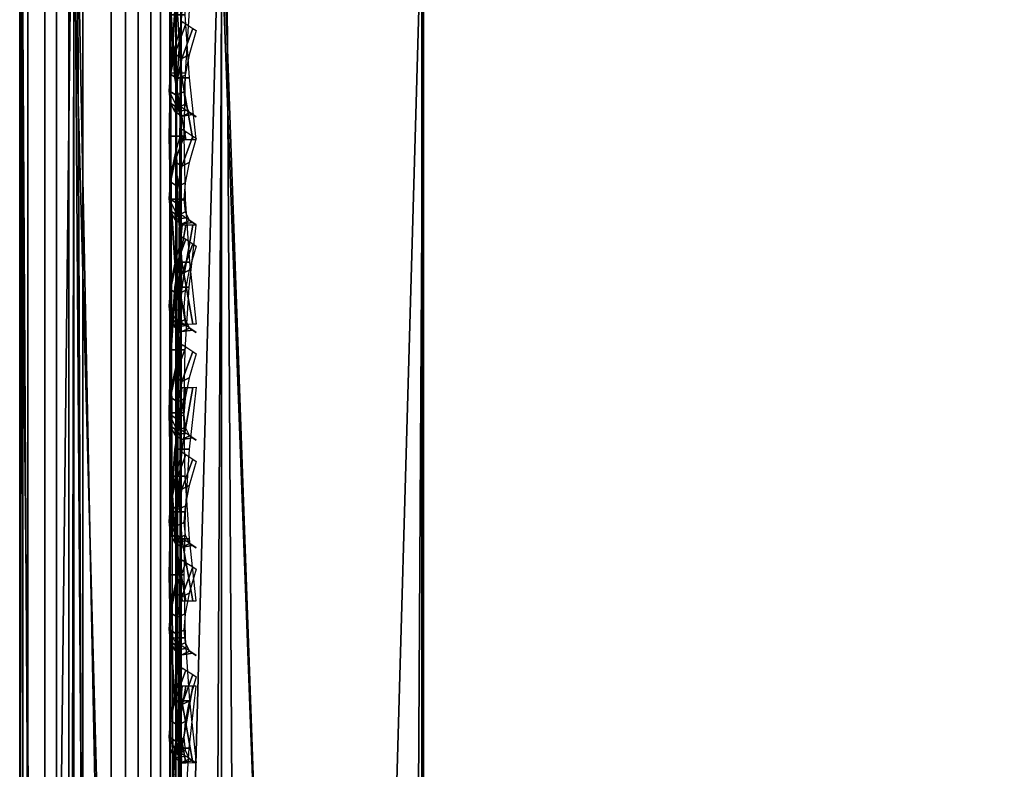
# Model space of a CAD drawing. Header units: inches. Extents: x 0 to 44.3, y -38.2 to 0.
# Tile 28 of 256: x 0 to 0.609, y -5.964 to -5.5. Entities that reach past the tile are written whole.
import ezdxf

# ---------------------------------------------------------------- set-up
doc = ezdxf.new("R2010")
doc.units = ezdxf.units.IN
doc.header["$LTSCALE"] = 0.03937
doc.header["$MEASUREMENT"] = 0
for name, color, linetype in [('A-FURN-3-ST', 151, 'Continuous'), ('A-FURN-3-ST-BK', 151, 'Continuous'), ('A-FURN-3-ST-SEAM', 250, 'Continuous'), ('A-FURN-3-STITCH', 15, 'Continuous')]:
    doc.layers.add(name, color=color, linetype=linetype)

msp = doc.modelspace()

# ---------------------------------------------------------------- meshes
at = {"layer": 'A-FURN-3-ST'}
mesh = msp.add_polyface(dxfattribs=at)
corners = [(6.71299, -4.73734, 5.5), (4.56152, -4.5667, 5.30866), (4.56428, -4.52874, 5.5), (2.408, -4.43779, 5.30866), (2.40933, -4.39975, 5.5), (0.25099, -4.38863, 5.30867), (6.67806, -5.04402, 5.03806), (4.52605, -5.02728, 5), (4.5408, -4.83651, 5.03806), (2.38966, -4.89936, 5), (2.39732, -4.70818, 5.03806), (2.40377, -4.54609, 5.14645), (4.55326, -4.67477, 5.14645), (0.25, -4.85054, 5), (0.25041, -4.65923, 5.03812), (0.25076, -4.49699, 5.14644), (4.56428, -4.52874, 16.9), (2.40933, -4.39975, 16.9), (0.25108, -4.35054, 16.9), (0.25108, -4.35054, 5.5), (4.48121, -5.62561, 18), (6.62139, -5.54748, 17.96252), (4.50299, -5.34174, 17.96252), (2.36722, -5.49895, 18), (2.37844, -5.21447, 17.96252), (0.25021, -5.23595, 17.97884), (0.25042, -5.02961, 17.91621), (2.38885, -4.94937, 17.85263), (0.2506, -4.83948, 17.81449), (2.3977, -4.72173, 17.67782), (0.2509, -4.53606, 17.51104), (2.40436, -4.54704, 17.45), (0.25099, -4.43433, 17.32091), (2.40834, -4.43722, 17.1847), (0.25106, -4.37169, 17.11459), (4.56185, -4.56615, 17.1847), (6.71299, -4.73734, 16.9), (4.55376, -4.67574, 17.45), (6.67725, -5.05754, 17.67782), (6.69692, -4.88384, 17.45), (4.54058, -4.85006, 17.67782), (6.65148, -5.28389, 17.85263), (4.52326, -5.07721, 17.85263)]
mesh.append_faces([[corners[k] for k in face] for face in [(0, 1, 2), (2, 1, 3), (2, 3, 4), (4, 3, 5), (6, 7, 8), (7, 9, 8), (8, 9, 10), (8, 10, 11, 12), (12, 11, 3, 1), (9, 13, 10), (10, 14, 11), (11, 15, 3), (16, 0, 2), (16, 2, 17), (17, 2, 4), (17, 4, 18), (18, 4, 19), (20, 21, 22), (20, 22, 23), (23, 22, 24), (23, 24, 25), (26, 24, 27), (28, 27, 29), (30, 29, 31), (32, 31, 33), (34, 33, 17), (34, 17, 18), (35, 36, 16), (35, 16, 33), (33, 16, 17), (37, 35, 33, 31), (38, 39, 37, 40), (40, 37, 31, 29), (41, 38, 40, 42), (42, 40, 29, 27), (21, 41, 42, 22), (22, 42, 27, 24)]])
mesh = msp.add_polyface(dxfattribs=at)
corners = [(0.25, -5.45055, 18), (0.25, -26.90087, 18), (2.36722, -5.49895, 18), (0.125, -26.90087, 17.96651), (0.125, -5.45055, 17.96651), (0.03349, -26.90087, 17.875), (0.03349, -5.45055, 17.875), (0, -26.90087, 17.75), (0, -5.45055, 17.75), (0, -5.28472, 17.73365), (0.00627, -5.27388, 17.78815), (0.0733, -5.25022, 17.9071), (0.10415, -5.24511, 17.93278), (0.17349, -5.23829, 17.96707), (0.25021, -5.23595, 17.97884), (0.17364, -5.03419, 17.90517), (0.00628, -5.10401, 17.73662), (0, -5.12528, 17.68526), (0.07337, -5.05758, 17.8487), (0.10425, -5.04756, 17.87289), (0, -27.50089, 5.25), (0, -4.85054, 5.25), (0.03349, -27.50089, 5.125), (0.03349, -4.85054, 5.125), (0.125, -27.50089, 5.03349), (0.125, -4.85054, 5.03349), (0.25, -27.50089, 5), (0.25, -4.85054, 5), (2.37844, -5.21447, 17.96252), (0.25042, -5.02961, 17.91621), (0, -4.60054, 16.9), (0, -27.75089, 16.9), (0, -4.97836, 17.60665), (0, -27.75089, 5.5), (0, -4.60054, 5.5), (2.38966, -4.89936, 5)]
mesh.append_faces([[corners[k] for k in face] for face in [(0, 1, 2), (1, 0, 3), (3, 0, 4), (3, 4, 5), (5, 4, 6), (5, 6, 7), (7, 6, 8), (9, 8, 10), (10, 8, 6), (10, 6, 11), (11, 6, 4), (11, 4, 12), (12, 4, 13), (14, 15, 13), (14, 13, 0), (0, 13, 4), (16, 17, 10), (10, 17, 9), (16, 10, 11, 18), (18, 11, 12, 19), (20, 21, 22), (22, 21, 23), (22, 23, 24), (24, 23, 25), (24, 25, 26), (26, 25, 27), (14, 28, 29), (14, 0, 2), (8, 30, 7), (7, 30, 31), (9, 17, 8), (8, 17, 32), (31, 30, 33), (33, 30, 34), (33, 34, 20), (20, 34, 21), (35, 26, 27)]])
mesh = msp.add_polyface(dxfattribs=at)
corners = [(6.71105, -27.53438, 18), (14.90176, -7.42289, 18), (12.8471, -6.90969, 18), (5.10824, -27.26616, 18), (10.77487, -6.47282, 18), (8.68791, -6.11288, 18), (3.49491, -27.07093, 18), (6.58907, -5.83034, 18), (1.87438, -26.94908, 18), (4.48121, -5.62561, 18), (2.36722, -5.49895, 18), (0.25, -26.90087, 18), (13.09232, -5.83737, 5.5), (13.0839, -5.87449, 5.30866), (10.97291, -5.42951, 5.30866), (12.98061, -6.32474, 5), (10.88642, -5.88328, 5), (13.02342, -6.13824, 5.03806), (10.92228, -5.69533, 5.03806), (10.95266, -5.53599, 5.14645), (13.0597, -5.98014, 5.14645), (8.77734, -5.51958, 5), (12.91072, -6.63219, 17.96252), (10.82813, -6.19315, 17.96252), (8.73073, -5.83141, 17.96252), (6.62139, -5.54748, 17.96252), (13.08417, -5.87396, 17.1847), (13.09232, -5.83737, 16.9), (10.9732, -5.42898, 17.1847), (13.05978, -5.98111, 17.45), (10.95284, -5.53697, 17.45), (13.02083, -6.15152, 17.67782), (10.92027, -5.70872, 17.67782), (12.96998, -6.37359, 17.85263), (10.87773, -5.93253, 17.85263), (8.7706, -5.56913, 17.85263), (15.05705, -6.84333, 5), (6.6008, -28.12417, 5), (5.02534, -27.86041, 5), (3.43955, -27.66838, 5), (6.65624, -5.23411, 5), (1.84667, -27.54845, 5), (4.52605, -5.02728, 5), (2.38966, -4.89936, 5), (0.25, -27.50089, 5)]
mesh.append_faces([[corners[k] for k in face] for face in [(0, 1, 2), (0, 2, 3), (3, 2, 4), (3, 4, 5), (3, 5, 6), (6, 5, 7), (6, 7, 8), (8, 7, 9), (8, 9, 10), (10, 11, 8), (12, 13, 14), (15, 16, 17), (17, 16, 18), (17, 18, 19, 20), (20, 19, 14, 13), (16, 21, 18), (2, 22, 4), (4, 22, 23), (4, 23, 5), (5, 23, 24), (5, 24, 7), (7, 24, 25), (26, 27, 28), (29, 26, 28, 30), (31, 29, 30, 32), (33, 31, 32, 34), (22, 33, 34, 23), (23, 34, 35, 24), (36, 37, 15), (15, 38, 16), (16, 38, 21), (21, 38, 39), (21, 39, 40), (40, 39, 41), (40, 41, 42), (42, 41, 43), (43, 41, 44)]])
at = {"layer": 'A-FURN-3-ST-BK'}
mesh = msp.add_polyface(dxfattribs=at)
corners = [(0.24888, -9.30748, 18.64367), (0.24896, -5.42813, 31.5747), (0.19376, -7.36165, 25.10734), (0.1244, -5.39572, 31.56497), (0.07284, -7.29731, 25.08804), (0.03332, -5.30812, 31.53869), (0.04696, -7.26803, 25.07925), (0.01203, -7.20172, 25.05936), (0.03331, -9.18744, 18.60766), (0, -9.06802, 18.57184), (0, -5.18868, 31.50286), (0.12436, -9.27504, 18.63394), (0.04732, -9.00648, 18.14587), (0.01213, -8.97531, 18.20791), (0.01214, -8.90396, 18.18194), (0.04737, -8.91998, 18.11437), (0.03349, -8.82856, 18.125), (0, -8.82856, 18.25), (0, -8.94079, 18.27662), (0.01211, -9.03868, 18.24969), (0, -9.02911, 18.35079), (0.07313, -8.92697, 18.08491), (0.125, -8.82856, 18.03349), (0.19473, -8.94244, 18.01962), (0.25, -8.82856, 18), (0.24973, -8.94388, 18.01359), (0.19452, -9.05021, 18.05882), (0.24948, -9.05302, 18.05324), (0.07304, -9.02006, 18.11883), (0.25, -5.45055, 18), (0.125, -5.45055, 18.03349), (0.03349, -5.45055, 18.125), (0, -5.45055, 18.25), (4.22877, -8.99417, 18), (2.23355, -9.0564, 18.03428), (2.24092, -8.8746, 18), (4.48121, -5.62561, 18), (2.36722, -5.49895, 18), (4.50271, -5.34172, 17.96252), (4.19208, -9.47167, 18.64367), (4.48204, -5.60319, 31.5747), (2.222, -9.35314, 18.64367), (2.36712, -5.47652, 31.5747), (2.26988, -5.33612, 31.91329), (4.29443, -5.45204, 31.91329)]
mesh.append_faces([[corners[k] for k in face] for face in [(0, 1, 2), (2, 1, 3), (2, 3, 4), (4, 3, 5), (4, 5, 6), (6, 5, 7), (6, 7, 8), (8, 7, 9), (9, 7, 10), (10, 7, 5), (6, 8, 4), (4, 8, 11), (4, 11, 2), (2, 11, 0), (12, 13, 14, 15), (15, 14, 16), (16, 14, 17), (17, 14, 18), (18, 14, 13), (18, 13, 19), (19, 20, 18), (15, 16, 21), (21, 16, 22), (21, 22, 23), (23, 22, 24), (23, 24, 25), (23, 25, 26), (26, 25, 27), (28, 12, 15, 21), (26, 28, 21, 23), (29, 24, 30), (30, 24, 22), (30, 22, 31), (31, 22, 16), (31, 16, 32), (32, 16, 17), (33, 34, 35), (35, 34, 25), (35, 25, 24), (34, 27, 25), (36, 33, 35), (36, 35, 37), (37, 35, 24), (37, 24, 29), (36, 37, 38), (32, 17, 10), (10, 17, 9), (9, 17, 18), (9, 18, 20), (39, 40, 41), (41, 40, 42), (41, 42, 0), (0, 42, 1), (43, 1, 42), (43, 42, 44), (44, 42, 40)]])
at = {"layer": 'A-FURN-3-ST-SEAM'}
mesh = msp.add_polyface(dxfattribs=at)
corners = [(0.05668, -5.45916, 17.85046), (0.039, -5.45916, 17.85149), (0.039, -5.28576, 17.83539), (0.05668, -5.28595, 17.83438), (0.039, -5.10904, 17.78471), (0.05668, -5.10941, 17.78376), (0.039, -4.93878, 17.69624), (0.05668, -4.93934, 17.69539), (0.00026, -4.90977, 17.74063), (0.00186, -4.91946, 17.72581), (0.00186, -5.09604, 17.81756), (0.00026, -5.08952, 17.83402), (0.00186, -5.27932, 17.87012), (0.00026, -5.2761, 17.88753), (0.00186, -5.45916, 17.88681), (0.00026, -5.45916, 17.90452), (0.02284, -5.45916, 17.85881), (0.02284, -5.28443, 17.8426), (0.02284, -5.10634, 17.79153), (0.02284, -4.93477, 17.70238), (0.09294, -5.45916, 17.92554), (0.1, -12.60944, 17.9), (0.1, -5.45916, 17.9), (0.09294, -5.27227, 17.90819), (0.1, -5.27711, 17.88312), (0.09294, -5.08179, 17.85357), (0.1, -5.0912, 17.82983), (0.09294, -4.89828, 17.75821), (0.08125, -4.89091, 17.76948), (0.08125, -5.07683, 17.86609), (0.08125, -5.26981, 17.92143), (0.08125, -5.45916, 17.939), (0.0655, -4.88646, 17.7763), (0.0655, -5.07383, 17.87367), (0.0655, -5.26833, 17.92944), (0.0655, -5.45916, 17.94716), (0.00512, -4.90038, 17.755), (0.00512, -5.0832, 17.84999), (0.00512, -5.27297, 17.90441), (0.00512, -5.45916, 17.92169), (0.08718, -4.93001, 17.70966), (0.09655, -4.92174, 17.72231), (0.09655, -5.09758, 17.81367), (0.08718, -5.10314, 17.79962), (0.09655, -5.28009, 17.86601), (0.08718, -5.28284, 17.85115), (0.09655, -5.45916, 17.88263), (0.08718, -5.45916, 17.86752), (0.1, -4.91229, 17.73687), (0.09655, -12.60944, 17.88263), (0.03043, -12.60944, 17.94586), (0.0655, -12.60944, 17.94716), (0.03043, -5.45916, 17.94586), (0.03043, -5.26856, 17.92817), (0.03043, -5.07431, 17.87246), (0.03043, -4.88717, 17.77522), (0.01552, -12.60944, 17.93618), (0.01552, -5.45916, 17.93618), (0.01552, -5.27033, 17.91865), (0.01552, -5.07787, 17.86346), (0.01552, -4.89246, 17.76712), (0.00512, -12.60944, 17.92169), (0.02284, -12.60944, 17.85881), (0.00186, -12.60944, 17.88681), (0.0734, -12.60944, 17.85626), (0.05668, -12.60944, 17.85046), (0.0734, -5.45916, 17.85626), (0.0734, -5.28489, 17.84008), (0.0734, -5.10728, 17.78915), (0.0734, -4.93617, 17.70024), (0.08718, -12.60944, 17.86752)]
mesh.append_faces([[corners[k] for k in face] for face in [(0, 1, 2, 3), (3, 2, 4, 5), (5, 4, 6, 7), (8, 9, 10, 11), (11, 10, 12, 13), (13, 12, 14, 15), (1, 16, 17, 2), (2, 17, 18, 4), (4, 18, 19, 6), (20, 21, 22), (20, 22, 23), (23, 22, 24), (23, 24, 25), (25, 24, 26), (25, 26, 27), (27, 28, 29, 25), (25, 29, 30, 23), (23, 30, 31, 20), (28, 32, 33, 29), (29, 33, 34, 30), (30, 34, 35, 31), (36, 8, 11, 37), (37, 11, 13, 38), (38, 13, 15, 39), (40, 41, 42, 43), (43, 42, 44, 45), (45, 44, 46, 47), (41, 48, 42), (42, 48, 26), (42, 26, 44), (44, 26, 24), (44, 24, 46), (46, 24, 22), (46, 22, 49), (50, 51, 35, 52), (52, 35, 34, 53), (53, 34, 33, 54), (54, 33, 32, 55), (56, 50, 52, 57), (57, 52, 53, 58), (58, 53, 54, 59), (59, 54, 55, 60), (61, 56, 57, 39), (39, 57, 58, 38), (38, 58, 59, 37), (37, 59, 60, 36), (62, 63, 14, 16), (16, 14, 12, 17), (17, 12, 10, 18), (18, 10, 9, 19), (64, 65, 0, 66), (66, 0, 3, 67), (67, 3, 5, 68), (68, 5, 7, 69), (70, 64, 66, 47), (47, 66, 67, 45), (45, 67, 68, 43), (43, 68, 69, 40)]])
mesh = msp.add_polyface(dxfattribs=at)
corners = [(0.0655, -5.36199, 31.53196), (0.03043, -5.36074, 31.5316), (0.03043, -7.805, 22.92507), (0.0655, -7.80625, 22.92543), (0.0655, -6.50551, 18.05284), (0.03043, -6.50551, 18.05414), (0.03043, -5.45916, 18.05414), (0.0655, -5.45916, 18.05284), (0.03043, -5.31671, 18.0452), (0.0655, -5.31687, 18.04391), (0.00026, -5.45916, 18.09548), (0.00512, -5.45916, 18.07831), (0.00512, -6.50551, 18.07831), (0.00026, -6.50551, 18.09548), (0.00026, -7.76523, 22.91378), (0.00512, -7.78175, 22.91847), (0.00512, -5.3375, 31.525), (0.00026, -5.32098, 31.52031), (0.00186, -5.30394, 31.51547), (0.00186, -7.7482, 22.90894), (0.00186, -6.50551, 18.11319), (0.00186, -5.45916, 18.11319), (0.0734, -5.45916, 18.14374), (0.05668, -5.45916, 18.14954), (0.05668, -6.50551, 18.14954), (0.0734, -6.50551, 18.14374), (0.05668, -8.59823, 18.14954), (0.0734, -8.59823, 18.14374), (0.0734, -7.71881, 22.90059), (0.05668, -7.71323, 22.89901), (0.05668, -5.26897, 31.50554), (0.0734, -5.27455, 31.50712), (0.08718, -5.28538, 31.5102), (0.08718, -7.72964, 22.90367), (0.08718, -6.50551, 18.13248), (0.08718, -5.45916, 18.13248), (0.1, -5.45916, 18.1), (0.09655, -5.3089, 18.10793), (0.09655, -5.45916, 18.11737), (0.1, -6.50551, 18.1), (0.09655, -6.50551, 18.11737), (0.1, -8.59823, 18.1), (0.1, -7.76088, 22.91254), (0.09655, -7.74418, 22.9078), (0.1, -5.31663, 31.51907), (0.09655, -5.29992, 31.51433), (0.09294, -5.45916, 18.07446), (0.1, -5.31105, 18.0907), (0.09294, -6.50551, 18.07446), (0.09294, -8.59823, 18.07446), (0.09294, -7.78545, 22.91952), (0.09294, -5.34119, 31.52605), (0.039, -5.26996, 31.50582), (0.039, -7.71422, 22.89929), (0.039, -6.50551, 18.14851), (0.039, -5.45916, 18.14851), (0.02284, -5.27701, 31.50782), (0.02284, -7.72127, 22.90129), (0.02284, -6.50551, 18.14119), (0.02284, -5.45916, 18.14119), (0.01552, -5.35143, 31.52896), (0.01552, -7.79568, 22.92243), (0.01552, -6.50551, 18.06382), (0.01552, -5.45916, 18.06382), (0.01552, -5.31551, 18.0548), (0.08125, -5.35415, 31.52973), (0.08125, -7.7984, 22.9232), (0.08125, -6.50551, 18.061), (0.08125, -5.45916, 18.061), (0.08125, -5.31586, 18.052)]
mesh.append_faces([[corners[k] for k in face] for face in [(0, 1, 2, 3), (4, 5, 6, 7), (7, 6, 8, 9), (10, 11, 12, 13), (14, 15, 16, 17), (17, 18, 19, 14), (13, 20, 21, 10), (22, 23, 24, 25), (25, 24, 26, 27), (28, 29, 30, 31), (31, 32, 33, 28), (25, 34, 35, 22), (36, 37, 38), (36, 38, 39), (39, 38, 40), (39, 40, 41), (42, 43, 44), (44, 43, 45), (46, 47, 36), (46, 36, 48), (48, 36, 39), (48, 39, 49), (50, 42, 51), (51, 42, 44), (52, 30, 29, 53), (54, 24, 23, 55), (32, 45, 43, 33), (34, 40, 38, 35), (56, 52, 53, 57), (58, 54, 55, 59), (18, 56, 57, 19), (20, 58, 59, 21), (60, 16, 15, 61), (62, 12, 11, 63), (1, 60, 61, 2), (5, 62, 63, 6), (6, 63, 64, 8), (65, 0, 3, 66), (67, 4, 7, 68), (68, 7, 9, 69), (51, 65, 66, 50), (48, 67, 68, 46)]])
mesh = msp.add_polyface(dxfattribs=at)
corners = [(0.05668, -27.09366, 17.83236), (0.039, -27.09386, 17.83337), (0.039, -26.91, 17.85149), (0.05668, -26.91, 17.85046), (0.039, -19.75972, 17.85149), (0.05668, -19.75972, 17.85046), (0.039, -12.60944, 17.85149), (0.05668, -12.60944, 17.85046), (0.039, -5.45916, 17.85149), (0.05668, -5.45916, 17.85046), (0.00026, -5.45916, 17.90452), (0.00186, -5.45916, 17.88681), (0.00186, -12.60944, 17.88681), (0.00026, -12.60944, 17.90452), (0.00186, -19.75972, 17.88681), (0.00026, -19.75972, 17.90452), (0.00186, -26.91, 17.88681), (0.00026, -26.91, 17.90452), (0.00186, -27.10069, 17.86802), (0.00026, -27.10411, 17.8854), (0.02284, -27.09528, 17.84056), (0.02284, -26.91, 17.85881), (0.02284, -19.75972, 17.85881), (0.02284, -12.60944, 17.85881), (0.02284, -5.45916, 17.85881), (0.1, -26.91, 17.9), (0.09294, -26.91, 17.92554), (0.1, -27.09514, 17.88252), (0.09294, -19.75972, 17.92554), (0.1, -19.75972, 17.9), (0.09294, -12.60944, 17.92554), (0.1, -12.60944, 17.9), (0.09294, -5.45916, 17.92554), (0.08125, -5.45916, 17.939), (0.08125, -12.60944, 17.939), (0.08125, -19.75972, 17.939), (0.08125, -26.91, 17.939), (0.08125, -27.11077, 17.91922), (0.09294, -27.10817, 17.90601), (0.0655, -5.45916, 17.94716), (0.0655, -12.60944, 17.94716), (0.0655, -19.75972, 17.94716), (0.0655, -26.91, 17.94716), (0.0655, -27.11235, 17.92722), (0.00512, -5.45916, 17.92169), (0.00512, -12.60944, 17.92169), (0.00512, -19.75972, 17.92169), (0.00512, -26.91, 17.92169), (0.00512, -27.10743, 17.90224), (0.08718, -5.45916, 17.86752), (0.09655, -5.45916, 17.88263), (0.09655, -12.60944, 17.88263), (0.08718, -12.60944, 17.86752), (0.09655, -19.75972, 17.88263), (0.08718, -19.75972, 17.86752), (0.09655, -26.91, 17.88263), (0.08718, -26.91, 17.86752), (0.09655, -27.09988, 17.86392), (0.08718, -27.09696, 17.8491), (0.1, -5.45916, 17.9), (0.03043, -27.1121, 17.92594), (0.03043, -26.91, 17.94586), (0.03043, -19.75972, 17.94586), (0.03043, -12.60944, 17.94586), (0.01552, -27.11023, 17.91645), (0.01552, -26.91, 17.93618), (0.01552, -19.75972, 17.93618), (0.01552, -12.60944, 17.93618), (0.0734, -27.09478, 17.83805), (0.0734, -26.91, 17.85626), (0.0734, -19.75972, 17.85626), (0.0734, -12.60944, 17.85626)]
mesh.append_faces([[corners[k] for k in face] for face in [(0, 1, 2, 3), (3, 2, 4, 5), (5, 4, 6, 7), (7, 6, 8, 9), (10, 11, 12, 13), (13, 12, 14, 15), (15, 14, 16, 17), (17, 16, 18, 19), (1, 20, 21, 2), (2, 21, 22, 4), (4, 22, 23, 6), (6, 23, 24, 8), (25, 26, 27), (26, 25, 28), (28, 25, 29), (28, 29, 30), (30, 29, 31), (30, 31, 32), (32, 33, 34, 30), (30, 34, 35, 28), (28, 35, 36, 26), (26, 36, 37, 38), (33, 39, 40, 34), (34, 40, 41, 35), (35, 41, 42, 36), (36, 42, 43, 37), (44, 10, 13, 45), (45, 13, 15, 46), (46, 15, 17, 47), (47, 17, 19, 48), (49, 50, 51, 52), (52, 51, 53, 54), (54, 53, 55, 56), (56, 55, 57, 58), (51, 59, 31), (51, 31, 53), (53, 31, 29), (53, 29, 55), (55, 29, 25), (55, 25, 27), (60, 43, 42, 61), (61, 42, 41, 62), (62, 41, 40, 63), (64, 60, 61, 65), (65, 61, 62, 66), (66, 62, 63, 67), (48, 64, 65, 47), (47, 65, 66, 46), (46, 66, 67, 45), (20, 18, 16, 21), (21, 16, 14, 22), (22, 14, 12, 23), (68, 0, 3, 69), (69, 3, 5, 70), (70, 5, 7, 71), (58, 68, 69, 56), (56, 69, 70, 54), (54, 70, 71, 52)]])
at = {"layer": 'A-FURN-3-STITCH'}
mesh = msp.add_polyface(dxfattribs=at)
corners = [(0.10928, -5.57426, 18.04677), (0.10501, -5.53592, 18.04043), (0.10032, -5.53592, 18.03815), (0.10714, -5.57426, 18.04825), (0.10243, -5.49709, 18.03659), (0.09775, -5.49709, 18.03432), (0.09601, -5.53592, 18.04107), (0.10283, -5.57426, 18.05117), (0.10157, -5.45802, 18.03529), (0.09688, -5.45802, 18.03302), (0.09343, -5.49709, 18.03724), (0.09639, -5.53591, 18.04627), (0.10066, -5.57426, 18.05261), (0.10243, -5.41895, 18.03653), (0.09774, -5.41895, 18.03426), (0.09257, -5.45802, 18.03594), (0.09381, -5.49708, 18.04243), (0.105, -5.38011, 18.0403), (0.10032, -5.38011, 18.03803), (0.09343, -5.41895, 18.03718), (0.09295, -5.45801, 18.04113), (0.10928, -5.34176, 18.04658), (0.1071, -5.34176, 18.048), (0.09601, -5.38011, 18.04095), (0.09381, -5.41894, 18.04237), (0.10278, -5.34175, 18.05092), (0.09638, -5.38011, 18.04614), (0.10066, -5.34175, 18.05242)]
mesh.append_faces([[corners[k] for k in face] for face in [(0, 1, 2, 3), (1, 4, 5, 2), (3, 2, 6, 7), (4, 8, 9, 5), (2, 5, 10, 6), (7, 6, 11, 12), (8, 13, 14, 9), (5, 9, 15, 10), (6, 10, 16, 11), (13, 17, 18, 14), (9, 14, 19, 15), (10, 15, 20, 16), (17, 21, 22, 18), (14, 18, 23, 19), (15, 19, 24, 20), (18, 22, 25, 23), (19, 23, 26, 24), (23, 25, 27, 26)]])
mesh = msp.add_polyface(dxfattribs=at)
corners = [(0.10066, -5.6886, 17.94995), (0.09639, -5.65015, 17.95562), (0.09601, -5.65007, 17.96081), (0.10283, -5.68858, 17.95138), (0.09381, -5.61127, 17.95878), (0.09343, -5.61118, 17.96397), (0.10032, -5.65002, 17.96373), (0.10714, -5.68853, 17.9543), (0.09295, -5.57218, 17.9594), (0.09257, -5.57209, 17.96459), (0.09775, -5.61113, 17.96689), (0.10501, -5.65006, 17.96146), (0.10928, -5.68851, 17.95579), (0.09381, -5.53313, 17.95748), (0.09343, -5.53305, 17.96267), (0.09688, -5.57204, 17.96751), (0.10243, -5.61117, 17.96462), (0.09638, -5.49437, 17.95303), (0.09601, -5.49428, 17.95822), (0.09774, -5.533, 17.96559), (0.10157, -5.57208, 17.96524), (0.10066, -5.45613, 17.94608), (0.10278, -5.45611, 17.94758), (0.10032, -5.49424, 17.96114), (0.10243, -5.53304, 17.96332), (0.1071, -5.45606, 17.9505), (0.105, -5.49427, 17.95887), (0.10928, -5.45603, 17.95192)]
mesh.append_faces([[corners[k] for k in face] for face in [(0, 1, 2, 3), (1, 4, 5, 2), (3, 2, 6, 7), (4, 8, 9, 5), (2, 5, 10, 6), (7, 6, 11, 12), (8, 13, 14, 9), (5, 9, 15, 10), (6, 10, 16, 11), (13, 17, 18, 14), (9, 14, 19, 15), (10, 15, 20, 16), (17, 21, 22, 18), (14, 18, 23, 19), (15, 19, 24, 20), (18, 22, 25, 23), (19, 23, 26, 24), (23, 25, 27, 26)]])
mesh = msp.add_polyface(dxfattribs=at)
corners = [(0.10066, -5.55455, 30.82119), (0.09639, -5.55188, 30.85997), (0.09601, -5.55694, 30.86116), (0.10283, -5.55595, 30.82152), (0.09381, -5.54665, 30.89863), (0.09343, -5.55171, 30.89983), (0.10032, -5.55978, 30.86183), (0.10714, -5.55879, 30.82219), (0.09295, -5.53891, 30.93695), (0.09257, -5.54396, 30.93814), (0.09775, -5.55455, 30.9005), (0.10501, -5.55757, 30.86131), (0.10928, -5.56024, 30.82254), (0.09381, -5.52869, 30.97468), (0.09343, -5.53375, 30.97588), (0.09688, -5.54681, 30.93881), (0.10243, -5.55234, 30.89998), (0.09638, -5.51606, 31.0116), (0.09601, -5.52112, 31.01279), (0.09774, -5.53659, 30.97655), (0.10157, -5.54459, 30.93829), (0.10066, -5.50111, 31.04747), (0.10278, -5.50257, 31.04782), (0.10032, -5.52396, 31.01346), (0.10243, -5.53438, 30.97603), (0.1071, -5.50541, 31.04849), (0.105, -5.52175, 31.01294), (0.10928, -5.50679, 31.04882)]
mesh.append_faces([[corners[k] for k in face] for face in [(0, 1, 2, 3), (1, 4, 5, 2), (3, 2, 6, 7), (4, 8, 9, 5), (2, 5, 10, 6), (7, 6, 11, 12), (8, 13, 14, 9), (5, 9, 15, 10), (6, 10, 16, 11), (13, 17, 18, 14), (9, 14, 19, 15), (10, 15, 20, 16), (17, 21, 22, 18), (14, 18, 23, 19), (15, 19, 24, 20), (18, 22, 25, 23), (19, 23, 26, 24), (23, 25, 27, 26)]])
mesh = msp.add_polyface(dxfattribs=at)
corners = [(0.10066, -5.62121, 30.58647), (0.09639, -5.61854, 30.62524), (0.09601, -5.6236, 30.62644), (0.10283, -5.62261, 30.5868), (0.09381, -5.61332, 30.66391), (0.09343, -5.61837, 30.6651), (0.10032, -5.62644, 30.62711), (0.10714, -5.62546, 30.58747), (0.09295, -5.60557, 30.70223), (0.09257, -5.61063, 30.70342), (0.09775, -5.62121, 30.66577), (0.10501, -5.62423, 30.62659), (0.10928, -5.6269, 30.58781), (0.09381, -5.59535, 30.73996), (0.09343, -5.60041, 30.74115), (0.09688, -5.61347, 30.70409), (0.10243, -5.619, 30.66525), (0.09638, -5.58273, 30.77688), (0.09601, -5.58778, 30.77807), (0.09774, -5.60325, 30.74182), (0.10157, -5.61126, 30.70357), (0.10066, -5.56777, 30.81275), (0.10278, -5.56923, 30.81309), (0.10032, -5.59062, 30.77874), (0.10243, -5.60104, 30.7413), (0.1071, -5.57207, 30.81377), (0.105, -5.58841, 30.77822), (0.10928, -5.57345, 30.81409)]
mesh.append_faces([[corners[k] for k in face] for face in [(0, 1, 2, 3), (1, 4, 5, 2), (3, 2, 6, 7), (4, 8, 9, 5), (2, 5, 10, 6), (7, 6, 11, 12), (8, 13, 14, 9), (5, 9, 15, 10), (6, 10, 16, 11), (13, 17, 18, 14), (9, 14, 19, 15), (10, 15, 20, 16), (17, 21, 22, 18), (14, 18, 23, 19), (15, 19, 24, 20), (18, 22, 25, 23), (19, 23, 26, 24), (23, 25, 27, 26)]])
mesh = msp.add_polyface(dxfattribs=at)
corners = [(0.10928, -5.85963, 18.04677), (0.10501, -5.82129, 18.04043), (0.10032, -5.82129, 18.03815), (0.10714, -5.85963, 18.04825), (0.10243, -5.78246, 18.03659), (0.09775, -5.78246, 18.03432), (0.09601, -5.82129, 18.04107), (0.10283, -5.85963, 18.05117), (0.10157, -5.74339, 18.03529), (0.09688, -5.74339, 18.03302), (0.09343, -5.78246, 18.03724), (0.09639, -5.82128, 18.04627), (0.10066, -5.85963, 18.05261), (0.10243, -5.70432, 18.03653), (0.09774, -5.70432, 18.03426), (0.09257, -5.74339, 18.03594), (0.09381, -5.78245, 18.04243), (0.105, -5.66548, 18.0403), (0.10032, -5.66548, 18.03803), (0.09343, -5.70432, 18.03718), (0.09295, -5.74338, 18.04113), (0.10928, -5.62713, 18.04658), (0.1071, -5.62713, 18.048), (0.09601, -5.66548, 18.04095), (0.09381, -5.70431, 18.04237), (0.10278, -5.62712, 18.05092), (0.09638, -5.66548, 18.04614), (0.10066, -5.62712, 18.05242)]
mesh.append_faces([[corners[k] for k in face] for face in [(0, 1, 2, 3), (1, 4, 5, 2), (3, 2, 6, 7), (4, 8, 9, 5), (2, 5, 10, 6), (7, 6, 11, 12), (8, 13, 14, 9), (5, 9, 15, 10), (6, 10, 16, 11), (13, 17, 18, 14), (9, 14, 19, 15), (10, 15, 20, 16), (17, 21, 22, 18), (14, 18, 23, 19), (15, 19, 24, 20), (18, 22, 25, 23), (19, 23, 26, 24), (23, 25, 27, 26)]])
mesh = msp.add_polyface(dxfattribs=at)
corners = [(0.10066, -5.68788, 30.35175), (0.09639, -5.6852, 30.39052), (0.09601, -5.69026, 30.39171), (0.10283, -5.68927, 30.35208), (0.09381, -5.67998, 30.42919), (0.09343, -5.68503, 30.43038), (0.10032, -5.6931, 30.39239), (0.10714, -5.69212, 30.35275), (0.09295, -5.67223, 30.4675), (0.09257, -5.67729, 30.4687), (0.09775, -5.68788, 30.43105), (0.10501, -5.69089, 30.39186), (0.10928, -5.69356, 30.35309), (0.09381, -5.66201, 30.50524), (0.09343, -5.66707, 30.50643), (0.09688, -5.68013, 30.46937), (0.10243, -5.68566, 30.43053), (0.09638, -5.64939, 30.54215), (0.09601, -5.65444, 30.54335), (0.09774, -5.66991, 30.5071), (0.10157, -5.67792, 30.46885), (0.10066, -5.63443, 30.57803), (0.10278, -5.63589, 30.57837), (0.10032, -5.65729, 30.54402), (0.10243, -5.6677, 30.50658), (0.1071, -5.63873, 30.57904), (0.105, -5.65507, 30.5435), (0.10928, -5.64011, 30.57937)]
mesh.append_faces([[corners[k] for k in face] for face in [(0, 1, 2, 3), (1, 4, 5, 2), (3, 2, 6, 7), (4, 8, 9, 5), (2, 5, 10, 6), (7, 6, 11, 12), (8, 13, 14, 9), (5, 9, 15, 10), (6, 10, 16, 11), (13, 17, 18, 14), (9, 14, 19, 15), (10, 15, 20, 16), (17, 21, 22, 18), (14, 18, 23, 19), (15, 19, 24, 20), (18, 22, 25, 23), (19, 23, 26, 24), (23, 25, 27, 26)]])
mesh = msp.add_polyface(dxfattribs=at)
corners = [(0.10066, -5.75454, 30.11702), (0.09639, -5.75186, 30.1558), (0.09601, -5.75692, 30.15699), (0.10283, -5.75594, 30.11735), (0.09381, -5.74664, 30.19446), (0.09343, -5.75169, 30.19566), (0.10032, -5.75976, 30.15766), (0.10714, -5.75878, 30.11802), (0.09295, -5.73889, 30.23278), (0.09257, -5.74395, 30.23397), (0.09775, -5.75454, 30.19633), (0.10501, -5.75755, 30.15714), (0.10928, -5.76022, 30.11836), (0.09381, -5.72868, 30.27051), (0.09343, -5.73373, 30.27171), (0.09688, -5.74679, 30.23464), (0.10243, -5.75232, 30.1958), (0.09638, -5.71605, 30.30743), (0.09601, -5.7211, 30.30862), (0.09774, -5.73657, 30.27238), (0.10157, -5.74458, 30.23412), (0.10066, -5.70109, 30.3433), (0.10278, -5.70255, 30.34365), (0.10032, -5.72395, 30.30929), (0.10243, -5.73436, 30.27185), (0.1071, -5.7054, 30.34432), (0.105, -5.72173, 30.30877), (0.10928, -5.70678, 30.34464)]
mesh.append_faces([[corners[k] for k in face] for face in [(0, 1, 2, 3), (1, 4, 5, 2), (3, 2, 6, 7), (4, 8, 9, 5), (2, 5, 10, 6), (7, 6, 11, 12), (8, 13, 14, 9), (5, 9, 15, 10), (6, 10, 16, 11), (13, 17, 18, 14), (9, 14, 19, 15), (10, 15, 20, 16), (17, 21, 22, 18), (14, 18, 23, 19), (15, 19, 24, 20), (18, 22, 25, 23), (19, 23, 26, 24), (23, 25, 27, 26)]])
mesh = msp.add_polyface(dxfattribs=at)
corners = [(0.10066, -5.96013, 17.94995), (0.09639, -5.92168, 17.95562), (0.09601, -5.9216, 17.96081), (0.10283, -5.96011, 17.95138), (0.09381, -5.8828, 17.95878), (0.09343, -5.88271, 17.96397), (0.10032, -5.92155, 17.96373), (0.10714, -5.96006, 17.9543), (0.09295, -5.84371, 17.9594), (0.09257, -5.84362, 17.96459), (0.09775, -5.88266, 17.96689), (0.10501, -5.92159, 17.96146), (0.10928, -5.96004, 17.95579), (0.09381, -5.80466, 17.95748), (0.09343, -5.80458, 17.96267), (0.09688, -5.84357, 17.96751), (0.10243, -5.8827, 17.96462), (0.09638, -5.7659, 17.95303), (0.09601, -5.76581, 17.95822), (0.09774, -5.80453, 17.96559), (0.10157, -5.84361, 17.96524), (0.10066, -5.72766, 17.94608), (0.10278, -5.72764, 17.94758), (0.10032, -5.76577, 17.96114), (0.10243, -5.80457, 17.96332), (0.1071, -5.72759, 17.9505), (0.105, -5.7658, 17.95887), (0.10928, -5.72756, 17.95192)]
mesh.append_faces([[corners[k] for k in face] for face in [(0, 1, 2, 3), (1, 4, 5, 2), (3, 2, 6, 7), (4, 8, 9, 5), (2, 5, 10, 6), (7, 6, 11, 12), (8, 13, 14, 9), (5, 9, 15, 10), (6, 10, 16, 11), (13, 17, 18, 14), (9, 14, 19, 15), (10, 15, 20, 16), (17, 21, 22, 18), (14, 18, 23, 19), (15, 19, 24, 20), (18, 22, 25, 23), (19, 23, 26, 24), (23, 25, 27, 26)]])
mesh = msp.add_polyface(dxfattribs=at)
corners = [(0.10066, -5.8212, 29.8823), (0.09639, -5.81853, 29.92107), (0.09601, -5.82358, 29.92227), (0.10283, -5.8226, 29.88263), (0.09381, -5.8133, 29.95974), (0.09343, -5.81836, 29.96093), (0.10032, -5.82642, 29.92294), (0.10714, -5.82544, 29.8833), (0.09295, -5.80556, 29.99806), (0.09257, -5.81061, 29.99925), (0.09775, -5.8212, 29.9616), (0.10501, -5.82421, 29.92242), (0.10928, -5.82688, 29.88364), (0.09381, -5.79534, 30.03579), (0.09343, -5.80039, 30.03698), (0.09688, -5.81345, 29.99992), (0.10243, -5.81899, 29.96108), (0.09638, -5.78271, 30.07271), (0.09601, -5.78777, 30.0739), (0.09774, -5.80324, 30.03765), (0.10157, -5.81124, 29.9994), (0.10066, -5.76775, 30.10858), (0.10278, -5.76921, 30.10892), (0.10032, -5.79061, 30.07457), (0.10243, -5.80102, 30.03713), (0.1071, -5.77206, 30.1096), (0.105, -5.7884, 30.07405), (0.10928, -5.77344, 30.10992)]
mesh.append_faces([[corners[k] for k in face] for face in [(0, 1, 2, 3), (1, 4, 5, 2), (3, 2, 6, 7), (4, 8, 9, 5), (2, 5, 10, 6), (7, 6, 11, 12), (8, 13, 14, 9), (5, 9, 15, 10), (6, 10, 16, 11), (13, 17, 18, 14), (9, 14, 19, 15), (10, 15, 20, 16), (17, 21, 22, 18), (14, 18, 23, 19), (15, 19, 24, 20), (18, 22, 25, 23), (19, 23, 26, 24), (23, 25, 27, 26)]])
mesh = msp.add_polyface(dxfattribs=at)
corners = [(0.10066, -5.88786, 29.64757), (0.09639, -5.88519, 29.68635), (0.09601, -5.89024, 29.68754), (0.10283, -5.88926, 29.6479), (0.09381, -5.87996, 29.72501), (0.09343, -5.88502, 29.72621), (0.10032, -5.89309, 29.68821), (0.10714, -5.8921, 29.64858), (0.09295, -5.87222, 29.76333), (0.09257, -5.87727, 29.76453), (0.09775, -5.88786, 29.72688), (0.10501, -5.89087, 29.68769), (0.10928, -5.89355, 29.64892), (0.09381, -5.862, 29.80106), (0.09343, -5.86705, 29.80226), (0.09688, -5.88011, 29.7652), (0.10243, -5.88565, 29.72636), (0.09638, -5.84937, 29.83798), (0.09601, -5.85443, 29.83918), (0.09774, -5.8699, 29.80293), (0.10157, -5.8779, 29.76467), (0.10066, -5.83441, 29.87385), (0.10278, -5.83588, 29.8742), (0.10032, -5.85727, 29.83985), (0.10243, -5.86768, 29.80241), (0.1071, -5.83872, 29.87487), (0.105, -5.85506, 29.83932), (0.10928, -5.8401, 29.8752)]
mesh.append_faces([[corners[k] for k in face] for face in [(0, 1, 2, 3), (1, 4, 5, 2), (3, 2, 6, 7), (4, 8, 9, 5), (2, 5, 10, 6), (7, 6, 11, 12), (8, 13, 14, 9), (5, 9, 15, 10), (6, 10, 16, 11), (13, 17, 18, 14), (9, 14, 19, 15), (10, 15, 20, 16), (17, 21, 22, 18), (14, 18, 23, 19), (15, 19, 24, 20), (18, 22, 25, 23), (19, 23, 26, 24), (23, 25, 27, 26)]])
mesh = msp.add_polyface(dxfattribs=at)
corners = [(0.10066, -5.95452, 29.41285), (0.09639, -5.95185, 29.45163), (0.09601, -5.9569, 29.45282), (0.10283, -5.95592, 29.41318), (0.09381, -5.94662, 29.49029), (0.09343, -5.95168, 29.49148), (0.10032, -5.95975, 29.45349), (0.10714, -5.95876, 29.41385), (0.09295, -5.93888, 29.52861), (0.09257, -5.94393, 29.5298), (0.09775, -5.95452, 29.49216), (0.10501, -5.95753, 29.45297), (0.10928, -5.96021, 29.41419), (0.09381, -5.92866, 29.56634), (0.09343, -5.93372, 29.56754), (0.09688, -5.94678, 29.53047), (0.10243, -5.95231, 29.49163), (0.09638, -5.91603, 29.60326), (0.09601, -5.92109, 29.60445), (0.09774, -5.93656, 29.56821), (0.10157, -5.94456, 29.52995), (0.10066, -5.90107, 29.63913), (0.10278, -5.90254, 29.63948), (0.10032, -5.92393, 29.60512), (0.10243, -5.93435, 29.56768), (0.1071, -5.90538, 29.64015), (0.105, -5.92172, 29.6046), (0.10928, -5.90676, 29.64047)]
mesh.append_faces([[corners[k] for k in face] for face in [(0, 1, 2, 3), (1, 4, 5, 2), (3, 2, 6, 7), (4, 8, 9, 5), (2, 5, 10, 6), (7, 6, 11, 12), (8, 13, 14, 9), (5, 9, 15, 10), (6, 10, 16, 11), (13, 17, 18, 14), (9, 14, 19, 15), (10, 15, 20, 16), (17, 21, 22, 18), (14, 18, 23, 19), (15, 19, 24, 20), (18, 22, 25, 23), (19, 23, 26, 24), (23, 25, 27, 26)]])
mesh = msp.add_polyface(dxfattribs=at)
corners = [(0.10928, -6.145, 18.04677), (0.10501, -6.10666, 18.04043), (0.10032, -6.10666, 18.03815), (0.10714, -6.145, 18.04825), (0.10243, -6.06783, 18.03659), (0.09775, -6.06783, 18.03432), (0.09601, -6.10666, 18.04107), (0.10283, -6.145, 18.05117), (0.10157, -6.02876, 18.03529), (0.09688, -6.02876, 18.03302), (0.09343, -6.06783, 18.03724), (0.09639, -6.10665, 18.04627), (0.10066, -6.145, 18.05261), (0.10243, -5.98969, 18.03653), (0.09774, -5.98969, 18.03426), (0.09257, -6.02876, 18.03594), (0.09381, -6.06783, 18.04243), (0.105, -5.95085, 18.0403), (0.10032, -5.95085, 18.03803), (0.09343, -5.98969, 18.03718), (0.09295, -6.02875, 18.04113), (0.10928, -5.9125, 18.04658), (0.1071, -5.9125, 18.048), (0.09601, -5.95085, 18.04095), (0.09381, -5.98968, 18.04237), (0.10278, -5.91249, 18.05092), (0.09638, -5.95085, 18.04614), (0.10066, -5.91249, 18.05242)]
mesh.append_faces([[corners[k] for k in face] for face in [(0, 1, 2, 3), (1, 4, 5, 2), (3, 2, 6, 7), (4, 8, 9, 5), (2, 5, 10, 6), (7, 6, 11, 12), (8, 13, 14, 9), (5, 9, 15, 10), (6, 10, 16, 11), (13, 17, 18, 14), (9, 14, 19, 15), (10, 15, 20, 16), (17, 21, 22, 18), (14, 18, 23, 19), (15, 19, 24, 20), (18, 22, 25, 23), (19, 23, 26, 24), (23, 25, 27, 26)]])

doc.saveas('drawing.dxf')
